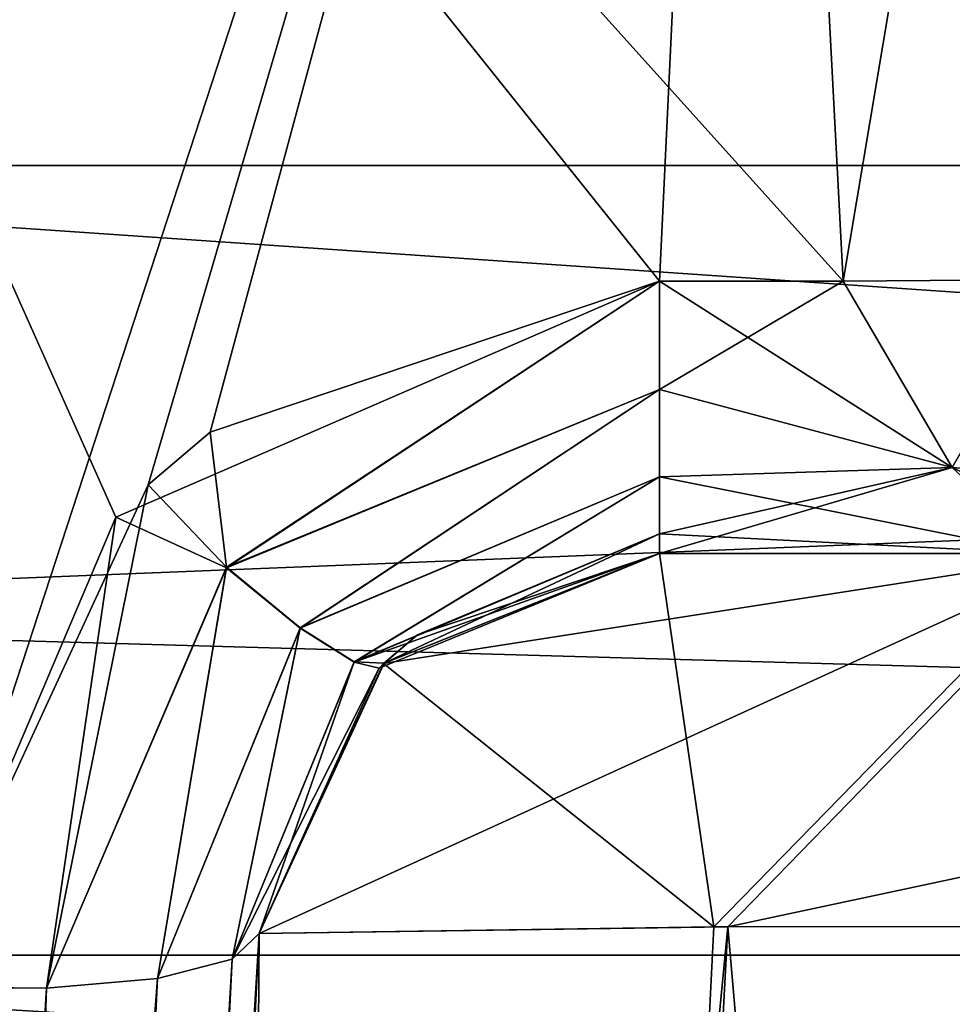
# Model space of a CAD drawing. Header units: inches. Extents: x -9.1 to 9.1, y -3.8 to 4.3.
# Tile 92 of 216: x -8.9997 to -8.9182, y -0.6443 to -0.5584. Entities that reach past the tile are written whole.
import ezdxf

# ---------------------------------------------------------------- set-up
doc = ezdxf.new("R2010")
doc.units = ezdxf.units.IN
doc.header["$LTSCALE"] = 101.851852
doc.header["$MEASUREMENT"] = 0
for name, color, linetype in [('11818', 7, 'CONTINUOUS'), ('11820', 7, 'CONTINUOUS'), ('11822', 7, 'CONTINUOUS'), ('11834', 7, 'CONTINUOUS'), ('11835', 7, 'CONTINUOUS'), ('11839', 7, 'CONTINUOUS'), ('11843', 7, 'CONTINUOUS'), ('12014', 7, 'CONTINUOUS'), ('12015', 7, 'CONTINUOUS'), ('12461', 7, 'CONTINUOUS'), ('12462', 7, 'CONTINUOUS'), ('12463', 7, 'CONTINUOUS'), ('12464', 7, 'CONTINUOUS'), ('12465', 7, 'CONTINUOUS'), ('12466', 7, 'CONTINUOUS'), ('12467', 7, 'CONTINUOUS'), ('12468', 7, 'CONTINUOUS'), ('12479', 7, 'CONTINUOUS'), ('12480', 7, 'CONTINUOUS'), ('12481', 7, 'CONTINUOUS'), ('12482', 7, 'CONTINUOUS'), ('13485', 7, 'CONTINUOUS'), ('13489', 7, 'CONTINUOUS'), ('13490', 7, 'CONTINUOUS'), ('13494', 7, 'CONTINUOUS'), ('13507', 7, 'CONTINUOUS'), ('13508', 7, 'CONTINUOUS'), ('13509', 7, 'CONTINUOUS'), ('13510', 7, 'CONTINUOUS'), ('7519', 7, 'CONTINUOUS'), ('7833', 7, 'CONTINUOUS'), ('8391', 7, 'CONTINUOUS'), ('8392', 7, 'CONTINUOUS'), ('9693', 7, 'CONTINUOUS'), ('9695', 7, 'CONTINUOUS'), ('9701', 7, 'CONTINUOUS'), ('9703', 7, 'CONTINUOUS'), ('9957', 7, 'CONTINUOUS'), ('9959', 7, 'CONTINUOUS'), ('9973', 7, 'CONTINUOUS'), ('9975', 7, 'CONTINUOUS'), ('9977', 7, 'CONTINUOUS'), ('9979', 7, 'CONTINUOUS'), ('9981', 7, 'CONTINUOUS'), ('9983', 7, 'CONTINUOUS')]:
    doc.layers.add(name, color=color, linetype=linetype)

msp = doc.modelspace()

# ---------------------------------------------------------------- linework, layer by layer
at = {"layer": '11818', "color": 252, "linetype": 'Continuous', "true_color": 0x969696}
for points in [[(-8.943786, -0.605, -3.152468), (-8.967879, -0.614612, -4.129355), (-8.968277, -0.614996, -3.156415), (-8.943786, -0.605, -3.152468)], [(-8.943786, -0.605, -3.152468), (-8.943786, -0.605, -4.129355), (-8.967879, -0.614612, -4.129355), (-8.943786, -0.605, -3.152468)], [(-8.967879, -0.614612, -4.129355), (-8.978738, -0.638168, -4.129355), (-8.968277, -0.614996, -3.156415), (-8.967879, -0.614612, -4.129355)], [(-8.978738, -0.638168, -4.129355), (-8.978738, -0.638168, -3.165561), (-8.968277, -0.614996, -3.156415), (-8.978738, -0.638168, -4.129355)]]:
    msp.add_3dface(points, dxfattribs=at)
at = {"layer": '11820', "color": 252, "linetype": 'Continuous', "true_color": 0x969696}
for points in [[(-8.967878, -0.614611, 4.129355), (-8.943786, -0.605, 4.129355), (-8.964911, -0.612094, 3.15527), (-8.967878, -0.614611, 4.129355)], [(-8.943786, -0.605, 4.129355), (-8.943786, -0.605, 3.152468), (-8.964911, -0.612094, 3.15527), (-8.943786, -0.605, 4.129355)], [(-8.967828, -0.614564, 3.156244), (-8.967878, -0.614611, 4.129355), (-8.964911, -0.612094, 3.15527), (-8.967828, -0.614564, 3.156244)], [(-8.978738, -0.638168, 3.165561), (-8.967878, -0.614611, 4.129355), (-8.967828, -0.614564, 3.156244), (-8.978738, -0.638168, 3.165561)], [(-8.978738, -0.638168, 3.165561), (-8.978738, -0.638168, 4.129355), (-8.967878, -0.614611, 4.129355), (-8.978738, -0.638168, 3.165561)]]:
    msp.add_3dface(points, dxfattribs=at)
at = {"layer": '11822', "color": 252, "linetype": 'Continuous', "true_color": 0x969696}
for points in [[(-8.968277, -0.614996, 0.843585), (-8.943786, -0.605, 0.847532), (-8.967828, -0.614564, -0.843756), (-8.968277, -0.614996, 0.843585)], [(-8.967828, -0.614564, -0.843756), (-8.943786, -0.605, 0.847532), (-8.964911, -0.612094, -0.84473), (-8.967828, -0.614564, -0.843756)], [(-8.943786, -0.605, 0.847532), (-8.943786, -0.605, -0.847532), (-8.964911, -0.612094, -0.84473), (-8.943786, -0.605, 0.847532)], [(-8.978738, -0.638168, -0.834439), (-8.968277, -0.614996, 0.843585), (-8.967828, -0.614564, -0.843756), (-8.978738, -0.638168, -0.834439)], [(-8.978738, -0.638168, -0.834439), (-8.978738, -0.638168, 0.834439), (-8.968277, -0.614996, 0.843585), (-8.978738, -0.638168, -0.834439)]]:
    msp.add_3dface(points, dxfattribs=at)
at = {"layer": '11834', "color": 252, "linetype": 'Continuous', "true_color": 0x969696}
for points in [[(-9.008697, -0.642836, 0.863783), (-9.072, -0.421044, 0.910926), (-8.991266, -0.601845, 0.872496), (-9.008697, -0.642836, 0.863783)], [(-8.991266, -0.601845, 0.872496), (-9.072, -0.421044, 0.910926), (-8.943786, -0.581237, 0.876876), (-8.991266, -0.601845, 0.872496)], [(-8.943786, -0.581237, 0.876876), (-9.072, -0.421044, 0.910926), (-8.927769, -0.581237, 0.876876), (-8.943786, -0.581237, 0.876876)], [(-8.927769, -0.581237, 0.876876), (-9.072, -0.421044, 0.910926), (-8.936165, -0.421044, 0.910926), (-8.927769, -0.581237, 0.876876)]]:
    msp.add_3dface(points, dxfattribs=at)
at = {"layer": '11835', "color": 252, "linetype": 'Continuous', "true_color": 0x969696}
for points in [[(-8.936165, -0.421044, 3.089074), (-9.072, -0.421044, 3.089074), (-9.008697, -0.642836, 3.136217), (-8.936165, -0.421044, 3.089074)], [(-8.988427, -0.599001, 3.1269), (-8.936165, -0.421044, 3.089074), (-9.008697, -0.642836, 3.136217), (-8.988427, -0.599001, 3.1269)], [(-8.983018, -0.594419, 3.125926), (-8.936165, -0.421044, 3.089074), (-8.988427, -0.599001, 3.1269), (-8.983018, -0.594419, 3.125926)], [(-8.943786, -0.581237, 3.123124), (-8.936165, -0.421044, 3.089074), (-8.983018, -0.594419, 3.125926), (-8.943786, -0.581237, 3.123124)], [(-8.927769, -0.581237, 3.123124), (-8.936165, -0.421044, 3.089074), (-8.943786, -0.581237, 3.123124), (-8.927769, -0.581237, 3.123124)]]:
    msp.add_3dface(points, dxfattribs=at)
at = {"layer": '11839', "color": 252, "linetype": 'Continuous', "true_color": 0x969696}
for points in [[(-9.008697, -0.642836, -3.136217), (-9.072, -0.421044, -3.089074), (-8.991266, -0.601845, -3.127504), (-9.008697, -0.642836, -3.136217)], [(-8.991266, -0.601845, -3.127504), (-9.072, -0.421044, -3.089074), (-8.943786, -0.581237, -3.123124), (-8.991266, -0.601845, -3.127504)], [(-8.943786, -0.581237, -3.123124), (-9.072, -0.421044, -3.089074), (-8.927769, -0.581237, -3.123124), (-8.943786, -0.581237, -3.123124)], [(-8.927769, -0.581237, -3.123124), (-9.072, -0.421044, -3.089074), (-8.936165, -0.421044, -3.089074), (-8.927769, -0.581237, -3.123124)]]:
    msp.add_3dface(points, dxfattribs=at)
at = {"layer": '11843', "color": 252, "linetype": 'Continuous', "true_color": 0x969696}
for points in [[(-8.936165, -0.421044, -0.910926), (-9.072, -0.421044, -0.910926), (-9.008697, -0.642836, -0.863783), (-8.936165, -0.421044, -0.910926)], [(-8.988427, -0.599001, -0.8731), (-8.936165, -0.421044, -0.910926), (-9.008697, -0.642836, -0.863783), (-8.988427, -0.599001, -0.8731)], [(-8.983018, -0.594419, -0.874074), (-8.936165, -0.421044, -0.910926), (-8.988427, -0.599001, -0.8731), (-8.983018, -0.594419, -0.874074)], [(-8.943786, -0.581237, -0.876876), (-8.936165, -0.421044, -0.910926), (-8.983018, -0.594419, -0.874074), (-8.943786, -0.581237, -0.876876)], [(-8.927769, -0.581237, -0.876876), (-8.936165, -0.421044, -0.910926), (-8.943786, -0.581237, -0.876876), (-8.927769, -0.581237, -0.876876)]]:
    msp.add_3dface(points, dxfattribs=at)
at = {"layer": '12014', "color": 252, "linetype": 'Continuous', "true_color": 0x969696}
for points in [[(-8.978738, -0.638168, -4.129355), (-8.906096, -0.605, -4.302183), (-8.937838, -0.637574, -4.316728), (-8.978738, -0.638168, -4.129355)], [(-8.906096, -0.605, -4.302183), (-8.978738, -0.638168, -4.129355), (-8.967879, -0.614612, -4.129355), (-8.906096, -0.605, -4.302183)], [(-8.943786, -0.605, -4.129355), (-8.906096, -0.605, -4.302183), (-8.967879, -0.614612, -4.129355), (-8.943786, -0.605, -4.129355)], [(-8.906096, -0.605, -4.302183), (-8.78499, -0.605, -4.455669), (-8.937838, -0.637574, -4.316728), (-8.906096, -0.605, -4.302183)], [(-8.78499, -0.605, -4.455669), (-8.806511, -0.637432, -4.483151), (-8.937838, -0.637574, -4.316728), (-8.78499, -0.605, -4.455669)]]:
    msp.add_3dface(points, dxfattribs=at)
at = {"layer": '12015', "color": 252, "linetype": 'Continuous', "true_color": 0x969696}
for points in [[(-8.93905, -0.637584, 4.314062), (-8.943786, -0.605, 4.129355), (-8.967878, -0.614611, 4.129355), (-8.93905, -0.637584, 4.314062)], [(-8.907203, -0.605, 4.299806), (-8.943786, -0.605, 4.129355), (-8.93905, -0.637584, 4.314062), (-8.907203, -0.605, 4.299806)], [(-8.907203, -0.605, 4.299806), (-8.93905, -0.637584, 4.314062), (-8.83117, -0.637407, 4.462366), (-8.907203, -0.605, 4.299806)], [(-8.978738, -0.638168, 4.129355), (-8.93905, -0.637584, 4.314062), (-8.967878, -0.614611, 4.129355), (-8.978738, -0.638168, 4.129355)]]:
    msp.add_3dface(points, dxfattribs=at)
at = {"layer": '12461', "color": 252, "linetype": 'Continuous', "true_color": 0x969696}
for points in [[(-8.943786, -0.581237, 3.123124), (-8.983018, -0.594419, 3.125926), (-8.981598, -0.606208, 3.130307), (-8.943786, -0.581237, 3.123124)], [(-8.943786, -0.590676, 3.12689), (-8.943786, -0.581237, 3.123124), (-8.981598, -0.606208, 3.130307), (-8.943786, -0.590676, 3.12689)], [(-8.975166, -0.611491, 3.136921), (-8.943786, -0.590676, 3.12689), (-8.981598, -0.606208, 3.130307), (-8.975166, -0.611491, 3.136921)], [(-8.943786, -0.598315, 3.13359), (-8.943786, -0.590676, 3.12689), (-8.975166, -0.611491, 3.136921), (-8.943786, -0.598315, 3.13359)], [(-8.983018, -0.594419, 3.125926), (-8.988427, -0.599001, 3.1269), (-8.981598, -0.606208, 3.130307), (-8.983018, -0.594419, 3.125926)], [(-8.970451, -0.614471, 3.145973), (-8.943786, -0.598315, 3.13359), (-8.975166, -0.611491, 3.136921), (-8.970451, -0.614471, 3.145973)], [(-8.943786, -0.60328, 3.142455), (-8.943786, -0.598315, 3.13359), (-8.970451, -0.614471, 3.145973), (-8.943786, -0.60328, 3.142455)], [(-8.988427, -0.599001, 3.1269), (-9.008697, -0.642836, 3.136217), (-8.997307, -0.642938, 3.138542), (-8.988427, -0.599001, 3.1269)], [(-8.981598, -0.606208, 3.130307), (-8.988427, -0.599001, 3.1269), (-8.997307, -0.642938, 3.138542), (-8.981598, -0.606208, 3.130307)], [(-8.967828, -0.614564, 3.156244), (-8.943786, -0.60328, 3.142455), (-8.970451, -0.614471, 3.145973), (-8.967828, -0.614564, 3.156244)], [(-8.967828, -0.614564, 3.156244), (-8.964911, -0.612094, 3.15527), (-8.943786, -0.60328, 3.142455), (-8.967828, -0.614564, 3.156244)], [(-8.964911, -0.612094, 3.15527), (-8.943786, -0.605, 3.152468), (-8.943786, -0.60328, 3.142455), (-8.964911, -0.612094, 3.15527)], [(-8.987627, -0.642089, 3.144924), (-8.981598, -0.606208, 3.130307), (-8.997307, -0.642938, 3.138542), (-8.987627, -0.642089, 3.144924)], [(-8.975166, -0.611491, 3.136921), (-8.981598, -0.606208, 3.130307), (-8.987627, -0.642089, 3.144924), (-8.975166, -0.611491, 3.136921)], [(-8.981112, -0.640415, 3.154405), (-8.975166, -0.611491, 3.136921), (-8.987627, -0.642089, 3.144924), (-8.981112, -0.640415, 3.154405)], [(-8.970451, -0.614471, 3.145973), (-8.975166, -0.611491, 3.136921), (-8.981112, -0.640415, 3.154405), (-8.970451, -0.614471, 3.145973)], [(-8.978738, -0.638168, 3.165561), (-8.970451, -0.614471, 3.145973), (-8.981112, -0.640415, 3.154405), (-8.978738, -0.638168, 3.165561)], [(-8.978738, -0.638168, 3.165561), (-8.967828, -0.614564, 3.156244), (-8.970451, -0.614471, 3.145973), (-8.978738, -0.638168, 3.165561)]]:
    msp.add_3dface(points, dxfattribs=at)
at = {"layer": '12462', "color": 252, "linetype": 'Continuous', "true_color": 0x969696}
for points in [[(-9.027753, -1.57343, 3.364357), (-8.978738, -0.638168, 3.165561), (-8.981112, -0.640415, 3.154405), (-9.027753, -1.57343, 3.364357)], [(-9.027753, -1.57343, 3.364357), (-8.981112, -0.640415, 3.154405), (-9.03407, -1.569905, 3.344627), (-9.027753, -1.57343, 3.364357)], [(-8.981112, -0.640415, 3.154405), (-8.987627, -0.642089, 3.144924), (-9.03407, -1.569905, 3.344627), (-8.981112, -0.640415, 3.154405)], [(-8.987627, -0.642089, 3.144924), (-8.997307, -0.642938, 3.138542), (-9.03407, -1.569905, 3.344627), (-8.987627, -0.642089, 3.144924)], [(-8.997307, -0.642938, 3.138542), (-9.008697, -0.642836, 3.136217), (-9.03407, -1.569905, 3.344627), (-8.997307, -0.642938, 3.138542)]]:
    msp.add_3dface(points, dxfattribs=at)
at = {"layer": '12463', "color": 252, "linetype": 'Continuous', "true_color": 0x969696}
for points in [[(-8.991266, -0.601845, 0.872496), (-8.943786, -0.581237, 0.876876), (-8.981595, -0.606239, 0.869677), (-8.991266, -0.601845, 0.872496)], [(-8.943786, -0.581237, 0.876876), (-8.943786, -0.590675, 0.873111), (-8.981595, -0.606239, 0.869677), (-8.943786, -0.581237, 0.876876)], [(-8.943786, -0.590675, 0.873111), (-8.975168, -0.611511, 0.863061), (-8.981595, -0.606239, 0.869677), (-8.943786, -0.590675, 0.873111)], [(-8.943786, -0.590675, 0.873111), (-8.943786, -0.598314, 0.866411), (-8.975168, -0.611511, 0.863061), (-8.943786, -0.590675, 0.873111)], [(-8.943786, -0.598314, 0.866411), (-8.970458, -0.614482, 0.854015), (-8.975168, -0.611511, 0.863061), (-8.943786, -0.598314, 0.866411)], [(-8.943786, -0.598314, 0.866411), (-8.943786, -0.603279, 0.857546), (-8.970458, -0.614482, 0.854015), (-8.943786, -0.598314, 0.866411)], [(-9.008697, -0.642836, 0.863783), (-8.991266, -0.601845, 0.872496), (-8.997306, -0.642938, 0.861458), (-9.008697, -0.642836, 0.863783)], [(-8.997306, -0.642938, 0.861458), (-8.991266, -0.601845, 0.872496), (-8.981595, -0.606239, 0.869677), (-8.997306, -0.642938, 0.861458)], [(-8.943786, -0.603279, 0.857546), (-8.943786, -0.605, 0.847532), (-8.970458, -0.614482, 0.854015), (-8.943786, -0.603279, 0.857546)], [(-8.943786, -0.605, 0.847532), (-8.968277, -0.614996, 0.843585), (-8.970458, -0.614482, 0.854015), (-8.943786, -0.605, 0.847532)], [(-8.987627, -0.642089, 0.855076), (-8.997306, -0.642938, 0.861458), (-8.981595, -0.606239, 0.869677), (-8.987627, -0.642089, 0.855076)], [(-8.975168, -0.611511, 0.863061), (-8.987627, -0.642089, 0.855076), (-8.981595, -0.606239, 0.869677), (-8.975168, -0.611511, 0.863061)], [(-8.981111, -0.640415, 0.845595), (-8.987627, -0.642089, 0.855076), (-8.975168, -0.611511, 0.863061), (-8.981111, -0.640415, 0.845595)], [(-8.970458, -0.614482, 0.854015), (-8.981111, -0.640415, 0.845595), (-8.975168, -0.611511, 0.863061), (-8.970458, -0.614482, 0.854015)], [(-8.968277, -0.614996, 0.843585), (-8.981111, -0.640415, 0.845595), (-8.970458, -0.614482, 0.854015), (-8.968277, -0.614996, 0.843585)], [(-8.968277, -0.614996, 0.843585), (-8.978738, -0.638168, 0.834439), (-8.981111, -0.640415, 0.845595), (-8.968277, -0.614996, 0.843585)]]:
    msp.add_3dface(points, dxfattribs=at)
at = {"layer": '12464', "color": 252, "linetype": 'Continuous', "true_color": 0x969696}
for points in [[(-8.978738, -0.638168, 0.834439), (-9.027753, -1.57343, 0.635643), (-9.036533, -1.569464, 0.658262), (-8.978738, -0.638168, 0.834439)], [(-8.981111, -0.640415, 0.845595), (-8.978738, -0.638168, 0.834439), (-9.036533, -1.569464, 0.658262), (-8.981111, -0.640415, 0.845595)], [(-8.987627, -0.642089, 0.855076), (-8.981111, -0.640415, 0.845595), (-9.036533, -1.569464, 0.658262), (-8.987627, -0.642089, 0.855076)], [(-8.997306, -0.642938, 0.861458), (-8.987627, -0.642089, 0.855076), (-9.039249, -1.569112, 0.660736), (-8.997306, -0.642938, 0.861458)], [(-9.039249, -1.569112, 0.660736), (-8.987627, -0.642089, 0.855076), (-9.036533, -1.569464, 0.658262), (-9.039249, -1.569112, 0.660736)], [(-9.057223, -1.568763, 0.666971), (-9.008697, -0.642836, 0.863783), (-8.997306, -0.642938, 0.861458), (-9.057223, -1.568763, 0.666971)], [(-9.057223, -1.568763, 0.666971), (-8.997306, -0.642938, 0.861458), (-9.039249, -1.569112, 0.660736), (-9.057223, -1.568763, 0.666971)]]:
    msp.add_3dface(points, dxfattribs=at)
at = {"layer": '12465', "color": 252, "linetype": 'Continuous', "true_color": 0x969696}
for points in [[(-8.991266, -0.601845, -3.127504), (-8.943786, -0.581237, -3.123124), (-8.981595, -0.606239, -3.130323), (-8.991266, -0.601845, -3.127504)], [(-8.943786, -0.581237, -3.123124), (-8.943786, -0.590675, -3.126889), (-8.981595, -0.606239, -3.130323), (-8.943786, -0.581237, -3.123124)], [(-8.943786, -0.590675, -3.126889), (-8.975168, -0.611511, -3.136939), (-8.981595, -0.606239, -3.130323), (-8.943786, -0.590675, -3.126889)], [(-8.943786, -0.590675, -3.126889), (-8.943786, -0.598314, -3.133589), (-8.975168, -0.611511, -3.136939), (-8.943786, -0.590675, -3.126889)], [(-8.943786, -0.598314, -3.133589), (-8.970458, -0.614482, -3.145985), (-8.975168, -0.611511, -3.136939), (-8.943786, -0.598314, -3.133589)], [(-8.943786, -0.598314, -3.133589), (-8.943786, -0.603279, -3.142454), (-8.970458, -0.614482, -3.145985), (-8.943786, -0.598314, -3.133589)], [(-9.008697, -0.642836, -3.136217), (-8.991266, -0.601845, -3.127504), (-8.997306, -0.642938, -3.138542), (-9.008697, -0.642836, -3.136217)], [(-8.997306, -0.642938, -3.138542), (-8.991266, -0.601845, -3.127504), (-8.981595, -0.606239, -3.130323), (-8.997306, -0.642938, -3.138542)], [(-8.943786, -0.603279, -3.142454), (-8.943786, -0.605, -3.152468), (-8.970458, -0.614482, -3.145985), (-8.943786, -0.603279, -3.142454)], [(-8.943786, -0.605, -3.152468), (-8.968277, -0.614996, -3.156415), (-8.970458, -0.614482, -3.145985), (-8.943786, -0.605, -3.152468)], [(-8.987627, -0.642089, -3.144924), (-8.997306, -0.642938, -3.138542), (-8.981595, -0.606239, -3.130323), (-8.987627, -0.642089, -3.144924)], [(-8.975168, -0.611511, -3.136939), (-8.987627, -0.642089, -3.144924), (-8.981595, -0.606239, -3.130323), (-8.975168, -0.611511, -3.136939)], [(-8.981111, -0.640415, -3.154405), (-8.987627, -0.642089, -3.144924), (-8.975168, -0.611511, -3.136939), (-8.981111, -0.640415, -3.154405)], [(-8.970458, -0.614482, -3.145985), (-8.981111, -0.640415, -3.154405), (-8.975168, -0.611511, -3.136939), (-8.970458, -0.614482, -3.145985)], [(-8.968277, -0.614996, -3.156415), (-8.981111, -0.640415, -3.154405), (-8.970458, -0.614482, -3.145985), (-8.968277, -0.614996, -3.156415)], [(-8.968277, -0.614996, -3.156415), (-8.978738, -0.638168, -3.165561), (-8.981111, -0.640415, -3.154405), (-8.968277, -0.614996, -3.156415)]]:
    msp.add_3dface(points, dxfattribs=at)
at = {"layer": '12466', "color": 252, "linetype": 'Continuous', "true_color": 0x969696}
for points in [[(-8.978738, -0.638168, -3.165561), (-9.027753, -1.57343, -3.364357), (-9.036045, -1.569538, -3.342253), (-8.978738, -0.638168, -3.165561)], [(-8.981111, -0.640415, -3.154405), (-8.978738, -0.638168, -3.165561), (-9.036045, -1.569538, -3.342253), (-8.981111, -0.640415, -3.154405)], [(-8.987627, -0.642089, -3.144924), (-8.981111, -0.640415, -3.154405), (-9.036045, -1.569538, -3.342253), (-8.987627, -0.642089, -3.144924)], [(-9.057223, -1.568763, -3.333029), (-8.997306, -0.642938, -3.138542), (-8.987627, -0.642089, -3.144924), (-9.057223, -1.568763, -3.333029)], [(-9.057223, -1.568763, -3.333029), (-8.987627, -0.642089, -3.144924), (-9.036045, -1.569538, -3.342253), (-9.057223, -1.568763, -3.333029)], [(-9.057223, -1.568763, -3.333029), (-9.008697, -0.642836, -3.136217), (-8.997306, -0.642938, -3.138542), (-9.057223, -1.568763, -3.333029)]]:
    msp.add_3dface(points, dxfattribs=at)
at = {"layer": '12467', "color": 252, "linetype": 'Continuous', "true_color": 0x969696}
for points in [[(-8.943786, -0.581237, -0.876876), (-8.983018, -0.594419, -0.874074), (-8.981598, -0.606208, -0.869693), (-8.943786, -0.581237, -0.876876)], [(-8.943786, -0.590676, -0.87311), (-8.943786, -0.581237, -0.876876), (-8.981598, -0.606208, -0.869693), (-8.943786, -0.590676, -0.87311)], [(-8.975166, -0.611491, -0.863079), (-8.943786, -0.590676, -0.87311), (-8.981598, -0.606208, -0.869693), (-8.975166, -0.611491, -0.863079)], [(-8.943786, -0.598315, -0.86641), (-8.943786, -0.590676, -0.87311), (-8.975166, -0.611491, -0.863079), (-8.943786, -0.598315, -0.86641)], [(-8.983018, -0.594419, -0.874074), (-8.988427, -0.599001, -0.8731), (-8.981598, -0.606208, -0.869693), (-8.983018, -0.594419, -0.874074)], [(-8.970451, -0.614471, -0.854027), (-8.943786, -0.598315, -0.86641), (-8.975166, -0.611491, -0.863079), (-8.970451, -0.614471, -0.854027)], [(-8.943786, -0.60328, -0.857545), (-8.943786, -0.598315, -0.86641), (-8.970451, -0.614471, -0.854027), (-8.943786, -0.60328, -0.857545)], [(-8.988427, -0.599001, -0.8731), (-9.008697, -0.642836, -0.863783), (-8.997307, -0.642938, -0.861458), (-8.988427, -0.599001, -0.8731)], [(-8.981598, -0.606208, -0.869693), (-8.988427, -0.599001, -0.8731), (-8.997307, -0.642938, -0.861458), (-8.981598, -0.606208, -0.869693)], [(-8.967828, -0.614564, -0.843756), (-8.943786, -0.60328, -0.857545), (-8.970451, -0.614471, -0.854027), (-8.967828, -0.614564, -0.843756)], [(-8.967828, -0.614564, -0.843756), (-8.964911, -0.612094, -0.84473), (-8.943786, -0.60328, -0.857545), (-8.967828, -0.614564, -0.843756)], [(-8.964911, -0.612094, -0.84473), (-8.943786, -0.605, -0.847532), (-8.943786, -0.60328, -0.857545), (-8.964911, -0.612094, -0.84473)], [(-8.987627, -0.642089, -0.855076), (-8.981598, -0.606208, -0.869693), (-8.997307, -0.642938, -0.861458), (-8.987627, -0.642089, -0.855076)], [(-8.975166, -0.611491, -0.863079), (-8.981598, -0.606208, -0.869693), (-8.987627, -0.642089, -0.855076), (-8.975166, -0.611491, -0.863079)], [(-8.981112, -0.640415, -0.845595), (-8.975166, -0.611491, -0.863079), (-8.987627, -0.642089, -0.855076), (-8.981112, -0.640415, -0.845595)], [(-8.970451, -0.614471, -0.854027), (-8.975166, -0.611491, -0.863079), (-8.981112, -0.640415, -0.845595), (-8.970451, -0.614471, -0.854027)], [(-8.978738, -0.638168, -0.834439), (-8.970451, -0.614471, -0.854027), (-8.981112, -0.640415, -0.845595), (-8.978738, -0.638168, -0.834439)], [(-8.978738, -0.638168, -0.834439), (-8.967828, -0.614564, -0.843756), (-8.970451, -0.614471, -0.854027), (-8.978738, -0.638168, -0.834439)]]:
    msp.add_3dface(points, dxfattribs=at)
at = {"layer": '12468', "color": 252, "linetype": 'Continuous', "true_color": 0x969696}
for points in [[(-9.027753, -1.57343, -0.635643), (-8.978738, -0.638168, -0.834439), (-8.981112, -0.640415, -0.845595), (-9.027753, -1.57343, -0.635643)], [(-9.027753, -1.57343, -0.635643), (-8.981112, -0.640415, -0.845595), (-9.03407, -1.569905, -0.655373), (-9.027753, -1.57343, -0.635643)], [(-8.981112, -0.640415, -0.845595), (-8.987627, -0.642089, -0.855076), (-9.03407, -1.569905, -0.655373), (-8.981112, -0.640415, -0.845595)], [(-8.987627, -0.642089, -0.855076), (-8.997307, -0.642938, -0.861458), (-9.03407, -1.569905, -0.655373), (-8.987627, -0.642089, -0.855076)], [(-8.997307, -0.642938, -0.861458), (-9.008697, -0.642836, -0.863783), (-9.03407, -1.569905, -0.655373), (-8.997307, -0.642938, -0.861458)]]:
    msp.add_3dface(points, dxfattribs=at)
at = {"layer": '12479', "color": 252, "linetype": 'Continuous', "true_color": 0x969696}
for points in [[(-8.943786, -0.581237, 0.876876), (-8.927769, -0.581237, 0.876876), (-8.918231, -0.597505, 0.867369), (-8.943786, -0.581237, 0.876876)], [(-8.943786, -0.581237, 0.876876), (-8.918231, -0.597505, 0.867369), (-8.943786, -0.590675, 0.873111), (-8.943786, -0.581237, 0.876876)], [(-8.943786, -0.590675, 0.873111), (-8.918231, -0.597505, 0.867369), (-8.943786, -0.598314, 0.866411), (-8.943786, -0.590675, 0.873111)], [(-8.918231, -0.597505, 0.867369), (-8.910214, -0.605, 0.847532), (-8.943786, -0.598314, 0.866411), (-8.918231, -0.597505, 0.867369)], [(-8.943786, -0.598314, 0.866411), (-8.910214, -0.605, 0.847532), (-8.943786, -0.603279, 0.857546), (-8.943786, -0.598314, 0.866411)], [(-8.910214, -0.605, 0.847532), (-8.943786, -0.605, 0.847532), (-8.943786, -0.603279, 0.857546), (-8.910214, -0.605, 0.847532)]]:
    msp.add_3dface(points, dxfattribs=at)
at = {"layer": '12480', "color": 252, "linetype": 'Continuous', "true_color": 0x969696}
for points in [[(-8.943786, -0.581237, -3.123124), (-8.927769, -0.581237, -3.123124), (-8.918231, -0.597505, -3.132631), (-8.943786, -0.581237, -3.123124)], [(-8.943786, -0.581237, -3.123124), (-8.918231, -0.597505, -3.132631), (-8.943786, -0.590675, -3.126889), (-8.943786, -0.581237, -3.123124)], [(-8.943786, -0.590675, -3.126889), (-8.918231, -0.597505, -3.132631), (-8.943786, -0.598314, -3.133589), (-8.943786, -0.590675, -3.126889)], [(-8.918231, -0.597505, -3.132631), (-8.910214, -0.605, -3.152468), (-8.943786, -0.598314, -3.133589), (-8.918231, -0.597505, -3.132631)], [(-8.943786, -0.598314, -3.133589), (-8.910214, -0.605, -3.152468), (-8.943786, -0.603279, -3.142454), (-8.943786, -0.598314, -3.133589)], [(-8.910214, -0.605, -3.152468), (-8.943786, -0.605, -3.152468), (-8.943786, -0.603279, -3.142454), (-8.910214, -0.605, -3.152468)]]:
    msp.add_3dface(points, dxfattribs=at)
at = {"layer": '12481', "color": 252, "linetype": 'Continuous', "true_color": 0x969696}
for points in [[(-8.927769, -0.581237, 3.123124), (-8.943786, -0.581237, 3.123124), (-8.943786, -0.590676, 3.12689), (-8.927769, -0.581237, 3.123124)], [(-8.918231, -0.597505, 3.132631), (-8.927769, -0.581237, 3.123124), (-8.943786, -0.590676, 3.12689), (-8.918231, -0.597505, 3.132631)], [(-8.943786, -0.598315, 3.13359), (-8.918231, -0.597505, 3.132631), (-8.943786, -0.590676, 3.12689), (-8.943786, -0.598315, 3.13359)], [(-8.943786, -0.605, 3.152468), (-8.910214, -0.605, 3.152468), (-8.918231, -0.597505, 3.132631), (-8.943786, -0.605, 3.152468)], [(-8.943786, -0.605, 3.152468), (-8.918231, -0.597505, 3.132631), (-8.943786, -0.60328, 3.142455), (-8.943786, -0.605, 3.152468)], [(-8.943786, -0.60328, 3.142455), (-8.918231, -0.597505, 3.132631), (-8.943786, -0.598315, 3.13359), (-8.943786, -0.60328, 3.142455)]]:
    msp.add_3dface(points, dxfattribs=at)
at = {"layer": '12482', "color": 252, "linetype": 'Continuous', "true_color": 0x969696}
for points in [[(-8.927769, -0.581237, -0.876876), (-8.943786, -0.581237, -0.876876), (-8.943786, -0.590676, -0.87311), (-8.927769, -0.581237, -0.876876)], [(-8.918231, -0.597505, -0.867369), (-8.927769, -0.581237, -0.876876), (-8.943786, -0.590676, -0.87311), (-8.918231, -0.597505, -0.867369)], [(-8.943786, -0.598315, -0.86641), (-8.918231, -0.597505, -0.867369), (-8.943786, -0.590676, -0.87311), (-8.943786, -0.598315, -0.86641)], [(-8.943786, -0.605, -0.847532), (-8.910214, -0.605, -0.847532), (-8.918231, -0.597505, -0.867369), (-8.943786, -0.605, -0.847532)], [(-8.943786, -0.605, -0.847532), (-8.918231, -0.597505, -0.867369), (-8.943786, -0.60328, -0.857545), (-8.943786, -0.605, -0.847532)], [(-8.943786, -0.60328, -0.857545), (-8.918231, -0.597505, -0.867369), (-8.943786, -0.598315, -0.86641), (-8.943786, -0.60328, -0.857545)]]:
    msp.add_3dface(points, dxfattribs=at)
at = {"layer": '13485', "color": 252, "linetype": 'Continuous', "true_color": 0x969696}
for points in [[(-8.927769, -0.581237, 0.876876), (-8.936165, -0.421044, 0.910926), (-8.901048, -0.422288, 0.925437), (-8.927769, -0.581237, 0.876876)], [(-8.908797, -0.581079, 0.880743), (-8.927769, -0.581237, 0.876876), (-8.901048, -0.422288, 0.925437), (-8.908797, -0.581079, 0.880743)]]:
    msp.add_3dface(points, dxfattribs=at)
at = {"layer": '13489', "color": 252, "linetype": 'Continuous', "true_color": 0x969696}
for points in [[(-8.936165, -0.421044, 3.089074), (-8.927769, -0.581237, 3.123124), (-8.908797, -0.581079, 3.119257), (-8.936165, -0.421044, 3.089074)], [(-8.901048, -0.422288, 3.074563), (-8.936165, -0.421044, 3.089074), (-8.892667, -0.582496, 3.108631), (-8.901048, -0.422288, 3.074563)], [(-8.892667, -0.582496, 3.108631), (-8.936165, -0.421044, 3.089074), (-8.908797, -0.581079, 3.119257), (-8.892667, -0.582496, 3.108631)]]:
    msp.add_3dface(points, dxfattribs=at)
at = {"layer": '13490', "color": 252, "linetype": 'Continuous', "true_color": 0x969696}
for points in [[(-8.927769, -0.581237, -3.123124), (-8.936165, -0.421044, -3.089074), (-8.901048, -0.422288, -3.074563), (-8.927769, -0.581237, -3.123124)], [(-8.908797, -0.581079, -3.119257), (-8.927769, -0.581237, -3.123124), (-8.901048, -0.422288, -3.074563), (-8.908797, -0.581079, -3.119257)]]:
    msp.add_3dface(points, dxfattribs=at)
at = {"layer": '13494', "color": 252, "linetype": 'Continuous', "true_color": 0x969696}
for points in [[(-8.936165, -0.421044, -0.910926), (-8.927769, -0.581237, -0.876876), (-8.908797, -0.581079, -0.880743), (-8.936165, -0.421044, -0.910926)], [(-8.901048, -0.422288, -0.925437), (-8.936165, -0.421044, -0.910926), (-8.892667, -0.582496, -0.891369), (-8.901048, -0.422288, -0.925437)], [(-8.892667, -0.582496, -0.891369), (-8.936165, -0.421044, -0.910926), (-8.908797, -0.581079, -0.880743), (-8.892667, -0.582496, -0.891369)]]:
    msp.add_3dface(points, dxfattribs=at)
at = {"layer": '13507', "color": 252, "linetype": 'Continuous', "true_color": 0x969696}
msp.add_3dface([(-8.927769, -0.581237, 0.876876), (-8.908797, -0.581079, 0.880743), (-8.918231, -0.597505, 0.867369), (-8.927769, -0.581237, 0.876876)], dxfattribs=at)
at = {"layer": '13508', "color": 252, "linetype": 'Continuous', "true_color": 0x969696}
msp.add_3dface([(-8.927769, -0.581237, -3.123124), (-8.908797, -0.581079, -3.119257), (-8.918231, -0.597505, -3.132631), (-8.927769, -0.581237, -3.123124)], dxfattribs=at)
at = {"layer": '13509', "color": 252, "linetype": 'Continuous', "true_color": 0x969696}
for points in [[(-8.908797, -0.581079, 3.119257), (-8.927769, -0.581237, 3.123124), (-8.918231, -0.597505, 3.132631), (-8.908797, -0.581079, 3.119257)], [(-8.908797, -0.581079, 3.119257), (-8.918231, -0.597505, 3.132631), (-8.897745, -0.599063, 3.126125), (-8.908797, -0.581079, 3.119257)], [(-8.910214, -0.605, 3.152468), (-8.897243, -0.607492, 3.152481), (-8.918231, -0.597505, 3.132631), (-8.910214, -0.605, 3.152468)], [(-8.918231, -0.597505, 3.132631), (-8.897243, -0.607492, 3.152481), (-8.897745, -0.599063, 3.126125), (-8.918231, -0.597505, 3.132631)]]:
    msp.add_3dface(points, dxfattribs=at)
at = {"layer": '13510', "color": 252, "linetype": 'Continuous', "true_color": 0x969696}
for points in [[(-8.908797, -0.581079, -0.880743), (-8.927769, -0.581237, -0.876876), (-8.918231, -0.597505, -0.867369), (-8.908797, -0.581079, -0.880743)], [(-8.908797, -0.581079, -0.880743), (-8.918231, -0.597505, -0.867369), (-8.897745, -0.599063, -0.873875), (-8.908797, -0.581079, -0.880743)], [(-8.910214, -0.605, -0.847532), (-8.897243, -0.607492, -0.847519), (-8.918231, -0.597505, -0.867369), (-8.910214, -0.605, -0.847532)], [(-8.918231, -0.597505, -0.867369), (-8.897243, -0.607492, -0.847519), (-8.897745, -0.599063, -0.873875), (-8.918231, -0.597505, -0.867369)]]:
    msp.add_3dface(points, dxfattribs=at)
at = {"layer": '7519', "color": 252, "linetype": 'Continuous', "true_color": 0x969696}
for points in [[(-8.910214, -0.605, 0.847532), (-8.910214, -0.605, -0.847532), (-8.943786, -0.605, -0.847532), (-8.910214, -0.605, 0.847532)], [(-8.943786, -0.605, 0.847532), (-8.910214, -0.605, 0.847532), (-8.943786, -0.605, -0.847532), (-8.943786, -0.605, 0.847532)], [(-8.943786, -0.605, -4.129355), (-8.943786, -0.605, -3.152468), (-8.910214, -0.605, -3.152468), (-8.943786, -0.605, -4.129355)], [(-8.906096, -0.605, -4.302183), (-8.943786, -0.605, -4.129355), (-8.910214, -0.605, -4.125741), (-8.906096, -0.605, -4.302183)], [(-8.910214, -0.605, -4.125741), (-8.943786, -0.605, -4.129355), (-8.910214, -0.605, -3.152468), (-8.910214, -0.605, -4.125741)], [(-8.910214, -0.605, 4.125741), (-8.910214, -0.605, 3.152468), (-8.943786, -0.605, 3.152468), (-8.910214, -0.605, 4.125741)], [(-8.907203, -0.605, 4.299806), (-8.910214, -0.605, 4.125741), (-8.943786, -0.605, 3.152468), (-8.907203, -0.605, 4.299806)], [(-8.943786, -0.605, 4.129355), (-8.907203, -0.605, 4.299806), (-8.943786, -0.605, 3.152468), (-8.943786, -0.605, 4.129355)]]:
    msp.add_3dface(points, dxfattribs=at)
at = {"layer": '7833', "color": 252, "linetype": 'Continuous', "true_color": 0x969696}
for points in [[(-8.978738, -0.638168, -4.129355), (-9.027753, -1.57343, -4.17837), (-9.027753, -1.57343, -3.364357), (-8.978738, -0.638168, -4.129355)], [(-8.978738, -0.638168, -3.165561), (-8.978738, -0.638168, -4.129355), (-9.027753, -1.57343, -3.364357), (-8.978738, -0.638168, -3.165561)], [(-9.027753, -1.57343, 3.364357), (-9.027753, -1.57343, 4.17837), (-8.978738, -0.638168, 4.129355), (-9.027753, -1.57343, 3.364357)], [(-8.978738, -0.638168, 3.165561), (-9.027753, -1.57343, 3.364357), (-8.978738, -0.638168, 4.129355), (-8.978738, -0.638168, 3.165561)], [(-9.027753, -1.57343, -0.635643), (-9.027753, -1.57343, 0.635643), (-8.978738, -0.638168, -0.834439), (-9.027753, -1.57343, -0.635643)], [(-8.978738, -0.638168, -0.834439), (-9.027753, -1.57343, 0.635643), (-8.978738, -0.638168, 0.834439), (-8.978738, -0.638168, -0.834439)]]:
    msp.add_3dface(points, dxfattribs=at)
at = {"layer": '8391', "color": 252, "linetype": 'Continuous', "true_color": 0x969696}
for points in [[(-9.027753, -1.57343, -4.17837), (-8.978738, -0.638168, -4.129355), (-8.937838, -0.637574, -4.316728), (-9.027753, -1.57343, -4.17837)], [(-9.027753, -1.57343, -4.17837), (-8.937838, -0.637574, -4.316728), (-8.987706, -1.572924, -4.363886), (-9.027753, -1.57343, -4.17837)], [(-8.987706, -1.572924, -4.363886), (-8.937838, -0.637574, -4.316728), (-8.85715, -1.572798, -4.530898), (-8.987706, -1.572924, -4.363886)], [(-8.937838, -0.637574, -4.316728), (-8.806511, -0.637432, -4.483151), (-8.85715, -1.572798, -4.530898), (-8.937838, -0.637574, -4.316728)]]:
    msp.add_3dface(points, dxfattribs=at)
at = {"layer": '8392', "color": 252, "linetype": 'Continuous', "true_color": 0x969696}
for points in [[(-8.986858, -1.572921, 4.365745), (-8.855533, -1.572799, 4.53217), (-8.83117, -0.637407, 4.462366), (-8.986858, -1.572921, 4.365745)], [(-8.93905, -0.637584, 4.314062), (-8.986858, -1.572921, 4.365745), (-8.83117, -0.637407, 4.462366), (-8.93905, -0.637584, 4.314062)], [(-8.978738, -0.638168, 4.129355), (-8.986858, -1.572921, 4.365745), (-8.93905, -0.637584, 4.314062), (-8.978738, -0.638168, 4.129355)], [(-8.978738, -0.638168, 4.129355), (-9.027753, -1.57343, 4.17837), (-8.986858, -1.572921, 4.365745), (-8.978738, -0.638168, 4.129355)]]:
    msp.add_3dface(points, dxfattribs=at)
at = {"layer": '9693', "color": 252, "linetype": 'Continuous', "true_color": 0x969696}
for points in [[(-9.079412, -0.57115, -2), (-9.079412, -0.610354, -2.094646), (-8.102, -0.57115, -2), (-9.079412, -0.57115, -2)], [(-9.079412, -0.610354, -2.094646), (-8.102, -0.638075, -2.115918), (-8.102, -0.57115, -2), (-9.079412, -0.610354, -2.094646)], [(-9.079412, -0.610354, -2.094646), (-9.079412, -0.705, -2.13385), (-8.102, -0.638075, -2.115918), (-9.079412, -0.610354, -2.094646)], [(-9.079412, -0.705, -2.13385), (-8.102, -0.771925, -2.115918), (-8.102, -0.638075, -2.115918), (-9.079412, -0.705, -2.13385)]]:
    msp.add_3dface(points, dxfattribs=at)
at = {"layer": '9695', "color": 252, "linetype": 'Continuous', "true_color": 0x969696}
for points in [[(-9.079412, -0.610354, -1.905354), (-9.079412, -0.57115, -2), (-8.102, -0.638075, -1.884082), (-9.079412, -0.610354, -1.905354)], [(-9.079412, -0.57115, -2), (-8.102, -0.57115, -2), (-8.102, -0.638075, -1.884082), (-9.079412, -0.57115, -2)], [(-9.079412, -0.705, -1.86615), (-9.079412, -0.610354, -1.905354), (-8.102, -0.638075, -1.884082), (-9.079412, -0.705, -1.86615)], [(-9.079412, -0.705, -1.86615), (-8.102, -0.638075, -1.884082), (-8.102, -0.771925, -1.884082), (-9.079412, -0.705, -1.86615)]]:
    msp.add_3dface(points, dxfattribs=at)
at = {"layer": '9701', "color": 252, "linetype": 'Continuous', "true_color": 0x969696}
for points in [[(-9.077671, -0.64005, -2.6), (-9.077671, -0.659073, -2.645927), (-8.552, -0.64005, -2.6), (-9.077671, -0.64005, -2.6)], [(-9.077671, -0.659073, -2.645927), (-8.552, -0.672525, -2.656248), (-8.552, -0.64005, -2.6), (-9.077671, -0.659073, -2.645927)]]:
    msp.add_3dface(points, dxfattribs=at)
at = {"layer": '9703', "color": 252, "linetype": 'Continuous', "true_color": 0x969696}
for points in [[(-9.077671, -0.659073, -2.554073), (-9.077671, -0.64005, -2.6), (-8.552, -0.672525, -2.543752), (-9.077671, -0.659073, -2.554073)], [(-9.077671, -0.64005, -2.6), (-8.552, -0.64005, -2.6), (-8.552, -0.672525, -2.543752), (-9.077671, -0.64005, -2.6)]]:
    msp.add_3dface(points, dxfattribs=at)
at = {"layer": '9957', "color": 252, "linetype": 'Continuous', "true_color": 0x969696}
for points in [[(-9.079412, -0.57115, 2), (-9.079412, -0.610354, 1.905354), (-8.102, -0.57115, 2), (-9.079412, -0.57115, 2)], [(-9.079412, -0.610354, 1.905354), (-8.102, -0.638075, 1.884082), (-8.102, -0.57115, 2), (-9.079412, -0.610354, 1.905354)], [(-9.079412, -0.610354, 1.905354), (-9.079412, -0.705, 1.86615), (-8.102, -0.638075, 1.884082), (-9.079412, -0.610354, 1.905354)], [(-9.079412, -0.705, 1.86615), (-8.102, -0.771925, 1.884082), (-8.102, -0.638075, 1.884082), (-9.079412, -0.705, 1.86615)]]:
    msp.add_3dface(points, dxfattribs=at)
at = {"layer": '9959', "color": 252, "linetype": 'Continuous', "true_color": 0x969696}
for points in [[(-9.079412, -0.610354, 2.094646), (-9.079412, -0.57115, 2), (-8.102, -0.638075, 2.115918), (-9.079412, -0.610354, 2.094646)], [(-9.079412, -0.57115, 2), (-8.102, -0.57115, 2), (-8.102, -0.638075, 2.115918), (-9.079412, -0.57115, 2)], [(-9.079412, -0.705, 2.13385), (-9.079412, -0.610354, 2.094646), (-8.102, -0.638075, 2.115918), (-9.079412, -0.705, 2.13385)], [(-9.079412, -0.705, 2.13385), (-8.102, -0.638075, 2.115918), (-8.102, -0.771925, 2.115918), (-9.079412, -0.705, 2.13385)]]:
    msp.add_3dface(points, dxfattribs=at)
at = {"layer": '9973', "color": 252, "linetype": 'Continuous', "true_color": 0x969696}
for points in [[(-9.077671, -0.64005, -1.4), (-9.077671, -0.659073, -1.445927), (-8.552, -0.64005, -1.4), (-9.077671, -0.64005, -1.4)], [(-9.077671, -0.659073, -1.445927), (-8.552, -0.672525, -1.456248), (-8.552, -0.64005, -1.4), (-9.077671, -0.659073, -1.445927)]]:
    msp.add_3dface(points, dxfattribs=at)
at = {"layer": '9975', "color": 252, "linetype": 'Continuous', "true_color": 0x969696}
for points in [[(-9.077671, -0.659073, -1.354073), (-9.077671, -0.64005, -1.4), (-8.552, -0.672525, -1.343752), (-9.077671, -0.659073, -1.354073)], [(-9.077671, -0.64005, -1.4), (-8.552, -0.64005, -1.4), (-8.552, -0.672525, -1.343752), (-9.077671, -0.64005, -1.4)]]:
    msp.add_3dface(points, dxfattribs=at)
at = {"layer": '9977', "color": 252, "linetype": 'Continuous', "true_color": 0x969696}
for points in [[(-9.077671, -0.64005, 2.6), (-9.077671, -0.659073, 2.554073), (-8.552, -0.64005, 2.6), (-9.077671, -0.64005, 2.6)], [(-9.077671, -0.659073, 2.554073), (-8.552, -0.672525, 2.543752), (-8.552, -0.64005, 2.6), (-9.077671, -0.659073, 2.554073)]]:
    msp.add_3dface(points, dxfattribs=at)
at = {"layer": '9979', "color": 252, "linetype": 'Continuous', "true_color": 0x969696}
for points in [[(-9.077671, -0.659073, 2.645927), (-9.077671, -0.64005, 2.6), (-8.552, -0.672525, 2.656248), (-9.077671, -0.659073, 2.645927)], [(-9.077671, -0.64005, 2.6), (-8.552, -0.64005, 2.6), (-8.552, -0.672525, 2.656248), (-9.077671, -0.64005, 2.6)]]:
    msp.add_3dface(points, dxfattribs=at)
at = {"layer": '9981', "color": 252, "linetype": 'Continuous', "true_color": 0x969696}
for points in [[(-9.077671, -0.64005, 1.4), (-9.077671, -0.659073, 1.354073), (-8.552, -0.64005, 1.4), (-9.077671, -0.64005, 1.4)], [(-9.077671, -0.659073, 1.354073), (-8.552, -0.672525, 1.343752), (-8.552, -0.64005, 1.4), (-9.077671, -0.659073, 1.354073)]]:
    msp.add_3dface(points, dxfattribs=at)
at = {"layer": '9983', "color": 252, "linetype": 'Continuous', "true_color": 0x969696}
for points in [[(-9.077671, -0.659073, 1.445927), (-9.077671, -0.64005, 1.4), (-8.552, -0.672525, 1.456248), (-9.077671, -0.659073, 1.445927)], [(-9.077671, -0.64005, 1.4), (-8.552, -0.64005, 1.4), (-8.552, -0.672525, 1.456248), (-9.077671, -0.64005, 1.4)]]:
    msp.add_3dface(points, dxfattribs=at)

doc.saveas('drawing.dxf')
